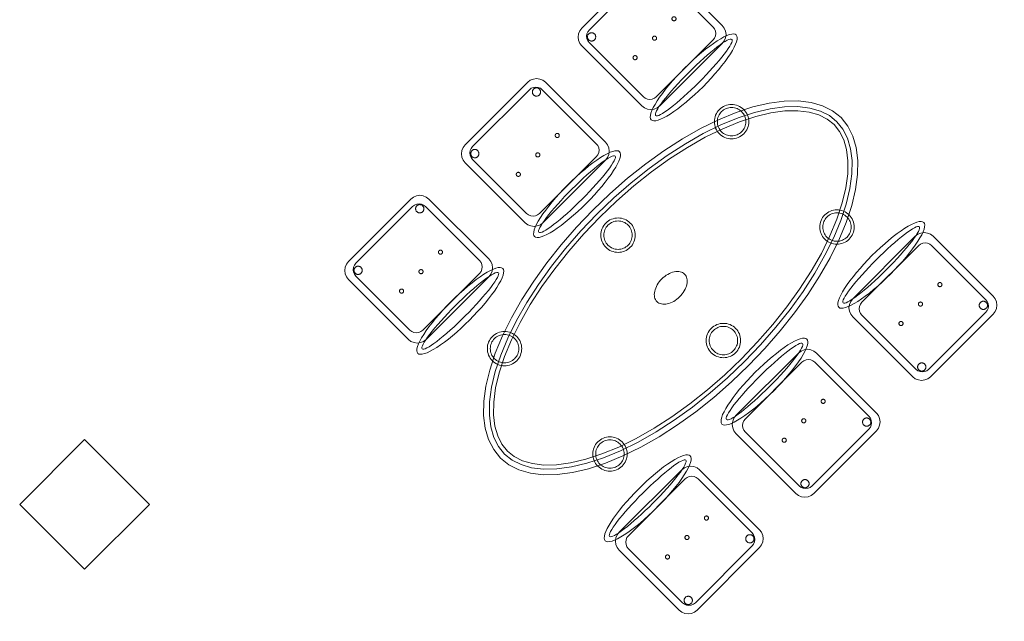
# Model space of a CAD drawing. Header units: metres. Extents: x 2172.2 to 2210.6, y 415.3 to 458.1.
# Tile 54 of 67: x 2189.2 to 2193.4, y 440.6 to 443.2. Entities that reach past the tile are written whole.
import ezdxf

# ---------------------------------------------------------------- set-up
doc = ezdxf.new("R2010")
doc.units = ezdxf.units.M
for name, color, linetype, lineweight in [('NC_N1_CHAIRS', 7, 'CONTINUOUS', 13), ('NC_N1_COLUMNS', 7, 'CONTINUOUS', 25), ('NC_N1_TABLES', 7, 'CONTINUOUS', 13), ('NC_N1_WALLS', 7, 'CONTINUOUS', 25)]:
    doc.layers.add(name, color=color, linetype=linetype, lineweight=lineweight)

# ---------------------------------------------------------------- blocks, each defined once
blk = doc.blocks.new('NC_N1_ARCHITECTURE')
at = {"layer": 'NC_N1_COLUMNS', "linetype": 'CONTINUOUS', "lineweight": -2}
blk.add_lwpolyline([(-0.56358, 7.398936), (-0.28074, 7.116096), (-0.56358, 6.833257), (-0.846388, 7.116131)], close=True, dxfattribs=at)
blk = doc.blocks.new('NC_N1_TABLE_SIX')
at = {"color": 0, "linetype": 'CONTINUOUS', "lineweight": -2}
for points in [[(1.05, 0), (1.0449, 0.047), (1.0298, 0.0936), (1.0048, 0.1393), (0.9701, 0.1837), (0.926, 0.2263), (0.873, 0.2667), (0.8117, 0.3045), (0.7425, 0.3394), (0.6661, 0.371), (0.5833, 0.3991), (0.495, 0.4233), (0.4018, 0.4435), (0.3048, 0.4593), (0.2048, 0.4708), (0.1029, 0.4777), (0, 0.48), (-0.1029, 0.4777), (-0.2048, 0.4708), (-0.3048, 0.4593), (-0.4018, 0.4435), (-0.495, 0.4233), (-0.5833, 0.3991), (-0.6661, 0.371), (-0.7425, 0.3394), (-0.8117, 0.3045), (-0.873, 0.2667), (-0.926, 0.2263), (-0.9701, 0.1837), (-1.0048, 0.1393), (-1.0298, 0.0936), (-1.0449, 0.047), (-1.05, 0), (-1.0449, -0.047), (-1.0298, -0.0936), (-1.0048, -0.1393), (-0.9701, -0.1837), (-0.926, -0.2263), (-0.873, -0.2667), (-0.8117, -0.3045), (-0.7425, -0.3394), (-0.6661, -0.371), (-0.5833, -0.3991), (-0.495, -0.4233), (-0.4018, -0.4435), (-0.3048, -0.4593), (-0.2048, -0.4708), (-0.1029, -0.4777), (0, -0.48), (0.1029, -0.4777), (0.2048, -0.4708), (0.3048, -0.4593), (0.4018, -0.4435), (0.495, -0.4233), (0.5833, -0.3991), (0.6661, -0.371), (0.7425, -0.3394), (0.8117, -0.3045), (0.873, -0.2667), (0.926, -0.2263), (0.9701, -0.1837), (1.0048, -0.1393), (1.0298, -0.0936), (1.0449, -0.047)], [(1.0249, 0), (1.0204, -0.0418), (1.0068, -0.0837), (0.9838, -0.1255), (0.9515, -0.1669), (0.9097, -0.2073), (0.8589, -0.246), (0.7995, -0.2827), (0.732, -0.3167), (0.6573, -0.3476), (0.576, -0.3752), (0.489, -0.399), (0.3972, -0.4189), (0.3014, -0.4346), (0.2026, -0.4459), (0.1018, -0.4527), (0, -0.455), (-0.1018, -0.4527), (-0.2026, -0.4459), (-0.3014, -0.4346), (-0.3972, -0.4189), (-0.489, -0.399), (-0.576, -0.3752), (-0.6573, -0.3476), (-0.732, -0.3167), (-0.7995, -0.2827), (-0.8589, -0.246), (-0.9097, -0.2073), (-0.9515, -0.1669), (-0.9838, -0.1255), (-1.0068, -0.0837), (-1.0204, -0.0418), (-1.0249, 0), (-1.0204, 0.0418), (-1.0068, 0.0837), (-0.9838, 0.1255), (-0.9515, 0.1669), (-0.9097, 0.2073), (-0.8589, 0.246), (-0.7995, 0.2827), (-0.732, 0.3167), (-0.6573, 0.3476), (-0.576, 0.3752), (-0.489, 0.399), (-0.3972, 0.4189), (-0.3014, 0.4346), (-0.2026, 0.4459), (-0.1018, 0.4527), (0, 0.455), (0.1018, 0.4527), (0.2026, 0.4459), (0.3014, 0.4346), (0.3972, 0.4189), (0.489, 0.399), (0.576, 0.3752), (0.6573, 0.3476), (0.732, 0.3167), (0.7995, 0.2827), (0.8589, 0.246), (0.9097, 0.2073), (0.9515, 0.1669), (0.9838, 0.1255), (1.0068, 0.0837), (1.0204, 0.0418)], [(1.0068, 0), (1.0027, -0.038), (0.9902, -0.0765), (0.9688, -0.1156), (0.938, -0.1548), (0.8979, -0.1936), (0.8487, -0.2312), (0.7907, -0.2669), (0.7245, -0.3003), (0.651, -0.3308), (0.5708, -0.358), (0.4847, -0.3815), (0.3938, -0.4012), (0.2989, -0.4167), (0.2009, -0.4279), (0.101, -0.4347), (0, -0.437), (-0.101, -0.4347), (-0.2009, -0.4279), (-0.2989, -0.4167), (-0.3938, -0.4012), (-0.4847, -0.3815), (-0.5708, -0.358), (-0.651, -0.3308), (-0.7245, -0.3003), (-0.7907, -0.2669), (-0.8487, -0.2312), (-0.8979, -0.1936), (-0.938, -0.1548), (-0.9688, -0.1156), (-0.9902, -0.0765), (-1.0027, -0.038), (-1.0068, 0), (-1.0027, 0.038), (-0.9902, 0.0765), (-0.9688, 0.1156), (-0.938, 0.1548), (-0.8979, 0.1936), (-0.8487, 0.2312), (-0.7907, 0.2669), (-0.7245, 0.3003), (-0.651, 0.3308), (-0.5708, 0.358), (-0.4847, 0.3815), (-0.3938, 0.4012), (-0.2989, 0.4167), (-0.2009, 0.4279), (-0.101, 0.4347), (0, 0.437), (0.101, 0.4347), (0.2009, 0.4279), (0.2989, 0.4167), (0.3938, 0.4012), (0.4847, 0.3815), (0.5708, 0.358), (0.651, 0.3308), (0.7245, 0.3003), (0.7907, 0.2669), (0.8487, 0.2312), (0.8979, 0.1936), (0.938, 0.1548), (0.9688, 0.1156), (0.9902, 0.0765), (1.0027, 0.038)], [(-0.625, 0.325), (-0.6254, 0.3176), (-0.6264, 0.3104), (-0.6282, 0.3032), (-0.6307, 0.2963), (-0.6339, 0.2896), (-0.6376, 0.2833), (-0.642, 0.2774), (-0.647, 0.272), (-0.6524, 0.267), (-0.6583, 0.2626), (-0.6646, 0.2589), (-0.6713, 0.2557), (-0.6782, 0.2532), (-0.6854, 0.2514), (-0.6926, 0.2504), (-0.7, 0.25), (-0.7074, 0.2504), (-0.7146, 0.2514), (-0.7218, 0.2532), (-0.7287, 0.2557), (-0.7354, 0.2589), (-0.7417, 0.2626), (-0.7476, 0.267), (-0.753, 0.272), (-0.758, 0.2774), (-0.7624, 0.2833), (-0.7661, 0.2896), (-0.7693, 0.2963), (-0.7718, 0.3032), (-0.7736, 0.3104), (-0.7746, 0.3176), (-0.775, 0.325), (-0.7746, 0.3324), (-0.7736, 0.3396), (-0.7718, 0.3468), (-0.7693, 0.3537), (-0.7661, 0.3604), (-0.7624, 0.3667), (-0.758, 0.3726), (-0.753, 0.378), (-0.7476, 0.383), (-0.7417, 0.3874), (-0.7354, 0.3911), (-0.7287, 0.3943), (-0.7218, 0.3968), (-0.7146, 0.3986), (-0.7074, 0.3996), (-0.7, 0.4), (-0.6926, 0.3996), (-0.6854, 0.3986), (-0.6782, 0.3968), (-0.6713, 0.3943), (-0.6646, 0.3911), (-0.6583, 0.3874), (-0.6524, 0.383), (-0.647, 0.378), (-0.642, 0.3726), (-0.6376, 0.3667), (-0.6339, 0.3604), (-0.6307, 0.3537), (-0.6282, 0.3468), (-0.6264, 0.3396), (-0.6254, 0.3324)], [(-0.638, 0.325), (-0.6383, 0.3189), (-0.6392, 0.3129), (-0.6407, 0.307), (-0.6427, 0.3013), (-0.6453, 0.2958), (-0.6484, 0.2906), (-0.6521, 0.2857), (-0.6562, 0.2812), (-0.6607, 0.2771), (-0.6656, 0.2734), (-0.6708, 0.2703), (-0.6763, 0.2677), (-0.682, 0.2657), (-0.6879, 0.2642), (-0.6939, 0.2633), (-0.7, 0.263), (-0.7061, 0.2633), (-0.7121, 0.2642), (-0.718, 0.2657), (-0.7237, 0.2677), (-0.7292, 0.2703), (-0.7344, 0.2734), (-0.7393, 0.2771), (-0.7438, 0.2812), (-0.7479, 0.2857), (-0.7516, 0.2906), (-0.7547, 0.2958), (-0.7573, 0.3013), (-0.7593, 0.307), (-0.7608, 0.3129), (-0.7617, 0.3189), (-0.762, 0.325), (-0.7617, 0.3311), (-0.7608, 0.3371), (-0.7593, 0.343), (-0.7573, 0.3487), (-0.7547, 0.3542), (-0.7516, 0.3594), (-0.7479, 0.3643), (-0.7438, 0.3688), (-0.7393, 0.3729), (-0.7344, 0.3766), (-0.7292, 0.3797), (-0.7237, 0.3823), (-0.718, 0.3843), (-0.7121, 0.3858), (-0.7061, 0.3867), (-0.7, 0.387), (-0.6939, 0.3867), (-0.6879, 0.3858), (-0.682, 0.3843), (-0.6763, 0.3823), (-0.6708, 0.3797), (-0.6656, 0.3766), (-0.6607, 0.3729), (-0.6562, 0.3688), (-0.6521, 0.3643), (-0.6484, 0.3594), (-0.6453, 0.3542), (-0.6427, 0.3487), (-0.6407, 0.343), (-0.6392, 0.3371), (-0.6383, 0.3311)], [(0.075, 0.325), (0.0746, 0.3176), (0.0736, 0.3104), (0.0718, 0.3032), (0.0693, 0.2963), (0.0661, 0.2896), (0.0624, 0.2833), (0.058, 0.2774), (0.053, 0.272), (0.0476, 0.267), (0.0417, 0.2626), (0.0354, 0.2589), (0.0287, 0.2557), (0.0218, 0.2532), (0.0146, 0.2514), (0.0074, 0.2504), (0, 0.25), (-0.0074, 0.2504), (-0.0146, 0.2514), (-0.0218, 0.2532), (-0.0287, 0.2557), (-0.0354, 0.2589), (-0.0417, 0.2626), (-0.0476, 0.267), (-0.053, 0.272), (-0.058, 0.2774), (-0.0624, 0.2833), (-0.0661, 0.2896), (-0.0693, 0.2963), (-0.0718, 0.3032), (-0.0736, 0.3104), (-0.0746, 0.3176), (-0.075, 0.325), (-0.0746, 0.3324), (-0.0736, 0.3396), (-0.0718, 0.3468), (-0.0693, 0.3537), (-0.0661, 0.3604), (-0.0624, 0.3667), (-0.058, 0.3726), (-0.053, 0.378), (-0.0476, 0.383), (-0.0417, 0.3874), (-0.0354, 0.3911), (-0.0287, 0.3943), (-0.0218, 0.3968), (-0.0146, 0.3986), (-0.0074, 0.3996), (0, 0.4), (0.0074, 0.3996), (0.0146, 0.3986), (0.0218, 0.3968), (0.0287, 0.3943), (0.0354, 0.3911), (0.0417, 0.3874), (0.0476, 0.383), (0.053, 0.378), (0.058, 0.3726), (0.0624, 0.3667), (0.0661, 0.3604), (0.0693, 0.3537), (0.0718, 0.3468), (0.0736, 0.3396), (0.0746, 0.3324)], [(0.062, 0.325), (0.0617, 0.3189), (0.0608, 0.3129), (0.0593, 0.307), (0.0573, 0.3013), (0.0547, 0.2958), (0.0516, 0.2906), (0.0479, 0.2857), (0.0438, 0.2812), (0.0393, 0.2771), (0.0344, 0.2734), (0.0292, 0.2703), (0.0237, 0.2677), (0.018, 0.2657), (0.0121, 0.2642), (0.0061, 0.2633), (0, 0.263), (-0.0061, 0.2633), (-0.0121, 0.2642), (-0.018, 0.2657), (-0.0237, 0.2677), (-0.0292, 0.2703), (-0.0344, 0.2734), (-0.0393, 0.2771), (-0.0438, 0.2812), (-0.0479, 0.2857), (-0.0516, 0.2906), (-0.0547, 0.2958), (-0.0573, 0.3013), (-0.0593, 0.307), (-0.0608, 0.3129), (-0.0617, 0.3189), (-0.062, 0.325), (-0.0617, 0.3311), (-0.0608, 0.3371), (-0.0593, 0.343), (-0.0573, 0.3487), (-0.0547, 0.3542), (-0.0516, 0.3594), (-0.0479, 0.3643), (-0.0438, 0.3688), (-0.0393, 0.3729), (-0.0344, 0.3766), (-0.0292, 0.3797), (-0.0237, 0.3823), (-0.018, 0.3843), (-0.0121, 0.3858), (-0.0061, 0.3867), (0, 0.387), (0.0061, 0.3867), (0.0121, 0.3858), (0.018, 0.3843), (0.0237, 0.3823), (0.0292, 0.3797), (0.0344, 0.3766), (0.0393, 0.3729), (0.0438, 0.3688), (0.0479, 0.3643), (0.0516, 0.3594), (0.0547, 0.3542), (0.0573, 0.3487), (0.0593, 0.343), (0.0608, 0.3371), (0.0617, 0.3311)], [(0.775, 0.325), (0.7746, 0.3176), (0.7736, 0.3104), (0.7718, 0.3032), (0.7693, 0.2963), (0.7661, 0.2896), (0.7624, 0.2833), (0.758, 0.2774), (0.753, 0.272), (0.7476, 0.267), (0.7417, 0.2626), (0.7354, 0.2589), (0.7287, 0.2557), (0.7218, 0.2532), (0.7146, 0.2514), (0.7074, 0.2504), (0.7, 0.25), (0.6926, 0.2504), (0.6854, 0.2514), (0.6782, 0.2532), (0.6713, 0.2557), (0.6646, 0.2589), (0.6583, 0.2626), (0.6524, 0.267), (0.647, 0.272), (0.642, 0.2774), (0.6376, 0.2833), (0.6339, 0.2896), (0.6307, 0.2963), (0.6282, 0.3032), (0.6264, 0.3104), (0.6254, 0.3176), (0.625, 0.325), (0.6254, 0.3324), (0.6264, 0.3396), (0.6282, 0.3468), (0.6307, 0.3537), (0.6339, 0.3604), (0.6376, 0.3667), (0.642, 0.3726), (0.647, 0.378), (0.6524, 0.383), (0.6583, 0.3874), (0.6646, 0.3911), (0.6713, 0.3943), (0.6782, 0.3968), (0.6854, 0.3986), (0.6926, 0.3996), (0.7, 0.4), (0.7074, 0.3996), (0.7146, 0.3986), (0.7218, 0.3968), (0.7287, 0.3943), (0.7354, 0.3911), (0.7417, 0.3874), (0.7476, 0.383), (0.753, 0.378), (0.758, 0.3726), (0.7624, 0.3667), (0.7661, 0.3604), (0.7693, 0.3537), (0.7718, 0.3468), (0.7736, 0.3396), (0.7746, 0.3324)], [(0.762, 0.325), (0.7617, 0.3189), (0.7608, 0.3129), (0.7593, 0.307), (0.7573, 0.3013), (0.7547, 0.2958), (0.7516, 0.2906), (0.7479, 0.2857), (0.7438, 0.2812), (0.7393, 0.2771), (0.7344, 0.2734), (0.7292, 0.2703), (0.7237, 0.2677), (0.718, 0.2657), (0.7121, 0.2642), (0.7061, 0.2633), (0.7, 0.263), (0.6939, 0.2633), (0.6879, 0.2642), (0.682, 0.2657), (0.6763, 0.2677), (0.6708, 0.2703), (0.6656, 0.2734), (0.6607, 0.2771), (0.6562, 0.2812), (0.6521, 0.2857), (0.6484, 0.2906), (0.6453, 0.2958), (0.6427, 0.3013), (0.6407, 0.307), (0.6392, 0.3129), (0.6383, 0.3189), (0.638, 0.325), (0.6383, 0.3311), (0.6392, 0.3371), (0.6407, 0.343), (0.6427, 0.3487), (0.6453, 0.3542), (0.6484, 0.3594), (0.6521, 0.3643), (0.6562, 0.3688), (0.6607, 0.3729), (0.6656, 0.3766), (0.6708, 0.3797), (0.6763, 0.3823), (0.682, 0.3843), (0.6879, 0.3858), (0.6939, 0.3867), (0.7, 0.387), (0.7061, 0.3867), (0.7121, 0.3858), (0.718, 0.3843), (0.7237, 0.3823), (0.7292, 0.3797), (0.7344, 0.3766), (0.7393, 0.3729), (0.7438, 0.3688), (0.7479, 0.3643), (0.7516, 0.3594), (0.7547, 0.3542), (0.7573, 0.3487), (0.7593, 0.343), (0.7608, 0.3371), (0.7617, 0.3311)], [(0.085, 0), (0.0846, 0.0054), (0.0834, 0.0107), (0.0813, 0.016), (0.0785, 0.021), (0.075, 0.0259), (0.0707, 0.0306), (0.0657, 0.0349), (0.0601, 0.0389), (0.0539, 0.0425), (0.0472, 0.0457), (0.0401, 0.0485), (0.0325, 0.0508), (0.0247, 0.0526), (0.0166, 0.0539), (0.0083, 0.0547), (0, 0.055), (-0.0083, 0.0547), (-0.0166, 0.0539), (-0.0247, 0.0526), (-0.0325, 0.0508), (-0.0401, 0.0485), (-0.0472, 0.0457), (-0.0539, 0.0425), (-0.0601, 0.0389), (-0.0657, 0.0349), (-0.0707, 0.0306), (-0.075, 0.0259), (-0.0785, 0.021), (-0.0813, 0.016), (-0.0834, 0.0107), (-0.0846, 0.0054), (-0.085, 0), (-0.0846, -0.0054), (-0.0834, -0.0107), (-0.0813, -0.016), (-0.0785, -0.021), (-0.075, -0.0259), (-0.0707, -0.0306), (-0.0657, -0.0349), (-0.0601, -0.0389), (-0.0539, -0.0425), (-0.0472, -0.0457), (-0.0401, -0.0485), (-0.0325, -0.0508), (-0.0247, -0.0526), (-0.0166, -0.0539), (-0.0083, -0.0547), (0, -0.055), (0.0083, -0.0547), (0.0166, -0.0539), (0.0247, -0.0526), (0.0325, -0.0508), (0.0401, -0.0485), (0.0472, -0.0457), (0.0539, -0.0425), (0.0601, -0.0389), (0.0657, -0.0349), (0.0707, -0.0306), (0.075, -0.0259), (0.0785, -0.021), (0.0813, -0.016), (0.0834, -0.0107), (0.0846, -0.0054)], [(-0.625, -0.325), (-0.6254, -0.3324), (-0.6264, -0.3396), (-0.6282, -0.3468), (-0.6307, -0.3537), (-0.6339, -0.3604), (-0.6376, -0.3667), (-0.642, -0.3726), (-0.647, -0.378), (-0.6524, -0.383), (-0.6583, -0.3874), (-0.6646, -0.3911), (-0.6713, -0.3943), (-0.6782, -0.3968), (-0.6854, -0.3986), (-0.6926, -0.3996), (-0.7, -0.4), (-0.7074, -0.3996), (-0.7146, -0.3986), (-0.7218, -0.3968), (-0.7287, -0.3943), (-0.7354, -0.3911), (-0.7417, -0.3874), (-0.7476, -0.383), (-0.753, -0.378), (-0.758, -0.3726), (-0.7624, -0.3667), (-0.7661, -0.3604), (-0.7693, -0.3537), (-0.7718, -0.3468), (-0.7736, -0.3396), (-0.7746, -0.3324), (-0.775, -0.325), (-0.7746, -0.3176), (-0.7736, -0.3104), (-0.7718, -0.3032), (-0.7693, -0.2963), (-0.7661, -0.2896), (-0.7624, -0.2833), (-0.758, -0.2774), (-0.753, -0.272), (-0.7476, -0.267), (-0.7417, -0.2626), (-0.7354, -0.2589), (-0.7287, -0.2557), (-0.7218, -0.2532), (-0.7146, -0.2514), (-0.7074, -0.2504), (-0.7, -0.25), (-0.6926, -0.2504), (-0.6854, -0.2514), (-0.6782, -0.2532), (-0.6713, -0.2557), (-0.6646, -0.2589), (-0.6583, -0.2626), (-0.6524, -0.267), (-0.647, -0.272), (-0.642, -0.2774), (-0.6376, -0.2833), (-0.6339, -0.2896), (-0.6307, -0.2963), (-0.6282, -0.3032), (-0.6264, -0.3104), (-0.6254, -0.3176)], [(0.075, -0.325), (0.0746, -0.3324), (0.0736, -0.3396), (0.0718, -0.3468), (0.0693, -0.3537), (0.0661, -0.3604), (0.0624, -0.3667), (0.058, -0.3726), (0.053, -0.378), (0.0476, -0.383), (0.0417, -0.3874), (0.0354, -0.3911), (0.0287, -0.3943), (0.0218, -0.3968), (0.0146, -0.3986), (0.0074, -0.3996), (0, -0.4), (-0.0074, -0.3996), (-0.0146, -0.3986), (-0.0218, -0.3968), (-0.0287, -0.3943), (-0.0354, -0.3911), (-0.0417, -0.3874), (-0.0476, -0.383), (-0.053, -0.378), (-0.058, -0.3726), (-0.0624, -0.3667), (-0.0661, -0.3604), (-0.0693, -0.3537), (-0.0718, -0.3468), (-0.0736, -0.3396), (-0.0746, -0.3324), (-0.075, -0.325), (-0.0746, -0.3176), (-0.0736, -0.3104), (-0.0718, -0.3032), (-0.0693, -0.2963), (-0.0661, -0.2896), (-0.0624, -0.2833), (-0.058, -0.2774), (-0.053, -0.272), (-0.0476, -0.267), (-0.0417, -0.2626), (-0.0354, -0.2589), (-0.0287, -0.2557), (-0.0218, -0.2532), (-0.0146, -0.2514), (-0.0074, -0.2504), (0, -0.25), (0.0074, -0.2504), (0.0146, -0.2514), (0.0218, -0.2532), (0.0287, -0.2557), (0.0354, -0.2589), (0.0417, -0.2626), (0.0476, -0.267), (0.053, -0.272), (0.058, -0.2774), (0.0624, -0.2833), (0.0661, -0.2896), (0.0693, -0.2963), (0.0718, -0.3032), (0.0736, -0.3104), (0.0746, -0.3176)], [(0.775, -0.325), (0.7746, -0.3324), (0.7736, -0.3396), (0.7718, -0.3468), (0.7693, -0.3537), (0.7661, -0.3604), (0.7624, -0.3667), (0.758, -0.3726), (0.753, -0.378), (0.7476, -0.383), (0.7417, -0.3874), (0.7354, -0.3911), (0.7287, -0.3943), (0.7218, -0.3968), (0.7146, -0.3986), (0.7074, -0.3996), (0.7, -0.4), (0.6926, -0.3996), (0.6854, -0.3986), (0.6782, -0.3968), (0.6713, -0.3943), (0.6646, -0.3911), (0.6583, -0.3874), (0.6524, -0.383), (0.647, -0.378), (0.642, -0.3726), (0.6376, -0.3667), (0.6339, -0.3604), (0.6307, -0.3537), (0.6282, -0.3468), (0.6264, -0.3396), (0.6254, -0.3324), (0.625, -0.325), (0.6254, -0.3176), (0.6264, -0.3104), (0.6282, -0.3032), (0.6307, -0.2963), (0.6339, -0.2896), (0.6376, -0.2833), (0.642, -0.2774), (0.647, -0.272), (0.6524, -0.267), (0.6583, -0.2626), (0.6646, -0.2589), (0.6713, -0.2557), (0.6782, -0.2532), (0.6854, -0.2514), (0.6926, -0.2504), (0.7, -0.25), (0.7074, -0.2504), (0.7146, -0.2514), (0.7218, -0.2532), (0.7287, -0.2557), (0.7354, -0.2589), (0.7417, -0.2626), (0.7476, -0.267), (0.753, -0.272), (0.758, -0.2774), (0.7624, -0.2833), (0.7661, -0.2896), (0.7693, -0.2963), (0.7718, -0.3032), (0.7736, -0.3104), (0.7746, -0.3176)], [(-0.638, -0.325), (-0.6383, -0.3311), (-0.6392, -0.3371), (-0.6407, -0.343), (-0.6427, -0.3487), (-0.6453, -0.3542), (-0.6484, -0.3594), (-0.6521, -0.3643), (-0.6562, -0.3688), (-0.6607, -0.3729), (-0.6656, -0.3766), (-0.6708, -0.3797), (-0.6763, -0.3823), (-0.682, -0.3843), (-0.6879, -0.3858), (-0.6939, -0.3867), (-0.7, -0.387), (-0.7061, -0.3867), (-0.7121, -0.3858), (-0.718, -0.3843), (-0.7237, -0.3823), (-0.7292, -0.3797), (-0.7344, -0.3766), (-0.7393, -0.3729), (-0.7438, -0.3688), (-0.7479, -0.3643), (-0.7516, -0.3594), (-0.7547, -0.3542), (-0.7573, -0.3487), (-0.7593, -0.343), (-0.7608, -0.3371), (-0.7617, -0.3311), (-0.762, -0.325), (-0.7617, -0.3189), (-0.7608, -0.3129), (-0.7593, -0.307), (-0.7573, -0.3013), (-0.7547, -0.2958), (-0.7516, -0.2906), (-0.7479, -0.2857), (-0.7438, -0.2812), (-0.7393, -0.2771), (-0.7344, -0.2734), (-0.7292, -0.2703), (-0.7237, -0.2677), (-0.718, -0.2657), (-0.7121, -0.2642), (-0.7061, -0.2633), (-0.7, -0.263), (-0.6939, -0.2633), (-0.6879, -0.2642), (-0.682, -0.2657), (-0.6763, -0.2677), (-0.6708, -0.2703), (-0.6656, -0.2734), (-0.6607, -0.2771), (-0.6562, -0.2812), (-0.6521, -0.2857), (-0.6484, -0.2906), (-0.6453, -0.2958), (-0.6427, -0.3013), (-0.6407, -0.307), (-0.6392, -0.3129), (-0.6383, -0.3189)], [(0.062, -0.325), (0.0617, -0.3311), (0.0608, -0.3371), (0.0593, -0.343), (0.0573, -0.3487), (0.0547, -0.3542), (0.0516, -0.3594), (0.0479, -0.3643), (0.0438, -0.3688), (0.0393, -0.3729), (0.0344, -0.3766), (0.0292, -0.3797), (0.0237, -0.3823), (0.018, -0.3843), (0.0121, -0.3858), (0.0061, -0.3867), (0, -0.387), (-0.0061, -0.3867), (-0.0121, -0.3858), (-0.018, -0.3843), (-0.0237, -0.3823), (-0.0292, -0.3797), (-0.0344, -0.3766), (-0.0393, -0.3729), (-0.0438, -0.3688), (-0.0479, -0.3643), (-0.0516, -0.3594), (-0.0547, -0.3542), (-0.0573, -0.3487), (-0.0593, -0.343), (-0.0608, -0.3371), (-0.0617, -0.3311), (-0.062, -0.325), (-0.0617, -0.3189), (-0.0608, -0.3129), (-0.0593, -0.307), (-0.0573, -0.3013), (-0.0547, -0.2958), (-0.0516, -0.2906), (-0.0479, -0.2857), (-0.0438, -0.2812), (-0.0393, -0.2771), (-0.0344, -0.2734), (-0.0292, -0.2703), (-0.0237, -0.2677), (-0.018, -0.2657), (-0.0121, -0.2642), (-0.0061, -0.2633), (0, -0.263), (0.0061, -0.2633), (0.0121, -0.2642), (0.018, -0.2657), (0.0237, -0.2677), (0.0292, -0.2703), (0.0344, -0.2734), (0.0393, -0.2771), (0.0438, -0.2812), (0.0479, -0.2857), (0.0516, -0.2906), (0.0547, -0.2958), (0.0573, -0.3013), (0.0593, -0.307), (0.0608, -0.3129), (0.0617, -0.3189)], [(0.762, -0.325), (0.7617, -0.3311), (0.7608, -0.3371), (0.7593, -0.343), (0.7573, -0.3487), (0.7547, -0.3542), (0.7516, -0.3594), (0.7479, -0.3643), (0.7438, -0.3688), (0.7393, -0.3729), (0.7344, -0.3766), (0.7292, -0.3797), (0.7237, -0.3823), (0.718, -0.3843), (0.7121, -0.3858), (0.7061, -0.3867), (0.7, -0.387), (0.6939, -0.3867), (0.6879, -0.3858), (0.682, -0.3843), (0.6763, -0.3823), (0.6708, -0.3797), (0.6656, -0.3766), (0.6607, -0.3729), (0.6562, -0.3688), (0.6521, -0.3643), (0.6484, -0.3594), (0.6453, -0.3542), (0.6427, -0.3487), (0.6407, -0.343), (0.6392, -0.3371), (0.6383, -0.3311), (0.638, -0.325), (0.6383, -0.3189), (0.6392, -0.3129), (0.6407, -0.307), (0.6427, -0.3013), (0.6453, -0.2958), (0.6484, -0.2906), (0.6521, -0.2857), (0.6562, -0.2812), (0.6607, -0.2771), (0.6656, -0.2734), (0.6708, -0.2703), (0.6763, -0.2677), (0.682, -0.2657), (0.6879, -0.2642), (0.6939, -0.2633), (0.7, -0.263), (0.7061, -0.2633), (0.7121, -0.2642), (0.718, -0.2657), (0.7237, -0.2677), (0.7292, -0.2703), (0.7344, -0.2734), (0.7393, -0.2771), (0.7438, -0.2812), (0.7479, -0.2857), (0.7516, -0.2906), (0.7547, -0.2958), (0.7573, -0.3013), (0.7593, -0.307), (0.7608, -0.3129), (0.7617, -0.3189)]]:
    blk.add_lwpolyline(points, close=True, dxfattribs=at)
blk = doc.blocks.new('NC_N1_CHAIR_IVORY')
at = {"color": 0, "linetype": 'CONTINUOUS', "lineweight": -2}
for points in [[(0.262, 0.222), (0.2607, 0.2276), (0.257, 0.2331), (0.2507, 0.2385), (0.2421, 0.2438), (0.2311, 0.2489), (0.2178, 0.2537), (0.2025, 0.2582), (0.1853, 0.2623), (0.1662, 0.2661), (0.1456, 0.2694), (0.1235, 0.2723), (0.1003, 0.2747), (0.0761, 0.2765), (0.0511, 0.2779), (0.0257, 0.2787), (0, 0.279), (-0.0257, 0.2787), (-0.0511, 0.2779), (-0.0761, 0.2765), (-0.1003, 0.2747), (-0.1235, 0.2723), (-0.1456, 0.2694), (-0.1662, 0.2661), (-0.1853, 0.2623), (-0.2025, 0.2582), (-0.2178, 0.2537), (-0.2311, 0.2489), (-0.2421, 0.2438), (-0.2507, 0.2385), (-0.257, 0.2331), (-0.2607, 0.2276), (-0.262, 0.222), (-0.2607, 0.2164), (-0.257, 0.2109), (-0.2507, 0.2055), (-0.2421, 0.2002), (-0.2311, 0.1951), (-0.2178, 0.1903), (-0.2025, 0.1858), (-0.1853, 0.1817), (-0.1662, 0.1779), (-0.1456, 0.1746), (-0.1235, 0.1717), (-0.1003, 0.1693), (-0.0761, 0.1675), (-0.0511, 0.1661), (-0.0257, 0.1653), (0, 0.165), (0.0257, 0.1653), (0.0511, 0.1661), (0.0761, 0.1675), (0.1003, 0.1693), (0.1235, 0.1717), (0.1456, 0.1746), (0.1662, 0.1779), (0.1853, 0.1817), (0.2025, 0.1858), (0.2178, 0.1903), (0.2311, 0.1951), (0.2421, 0.2002), (0.2507, 0.2055), (0.257, 0.2109), (0.2607, 0.2164)], [(0.235, 0.222), (0.2339, 0.225), (0.2305, 0.228), (0.2249, 0.231), (0.2171, 0.2339), (0.2073, 0.2366), (0.1954, 0.2392), (0.1817, 0.2417), (0.1662, 0.2439), (0.1491, 0.246), (0.1306, 0.2478), (0.1108, 0.2493), (0.0899, 0.2506), (0.0682, 0.2517), (0.0458, 0.2524), (0.023, 0.2529), (0, 0.253), (-0.023, 0.2529), (-0.0458, 0.2524), (-0.0682, 0.2517), (-0.0899, 0.2506), (-0.1108, 0.2493), (-0.1306, 0.2478), (-0.1491, 0.246), (-0.1662, 0.2439), (-0.1817, 0.2417), (-0.1954, 0.2392), (-0.2073, 0.2366), (-0.2171, 0.2339), (-0.2249, 0.231), (-0.2305, 0.228), (-0.2339, 0.225), (-0.235, 0.222), (-0.2339, 0.219), (-0.2305, 0.216), (-0.2249, 0.213), (-0.2171, 0.2101), (-0.2073, 0.2074), (-0.1954, 0.2048), (-0.1817, 0.2023), (-0.1662, 0.2001), (-0.1491, 0.198), (-0.1306, 0.1962), (-0.1108, 0.1947), (-0.0899, 0.1934), (-0.0682, 0.1923), (-0.0458, 0.1916), (-0.023, 0.1911), (0, 0.191), (0.023, 0.1911), (0.0458, 0.1916), (0.0682, 0.1923), (0.0899, 0.1934), (0.1108, 0.1947), (0.1306, 0.1962), (0.1491, 0.198), (0.1662, 0.2001), (0.1817, 0.2023), (0.1954, 0.2048), (0.2073, 0.2074), (0.2171, 0.2101), (0.2249, 0.213), (0.2305, 0.216), (0.2339, 0.219)], [(0.193, -0.275), (-0.193, -0.275), (-0.2072, -0.2731), (-0.2205, -0.2676), (-0.2319, -0.2589), (-0.2406, -0.2475), (-0.2461, -0.2342), (-0.248, -0.22), (-0.248, 0.15), (-0.2461, 0.1642), (-0.2406, 0.1775), (-0.2319, 0.1889), (-0.2205, 0.1976), (-0.2072, 0.2031), (-0.193, 0.205), (0.193, 0.205), (0.2072, 0.2031), (0.2205, 0.1976), (0.2319, 0.1889), (0.2406, 0.1775), (0.2461, 0.1642), (0.248, 0.15), (0.248, -0.22), (0.2461, -0.2342), (0.2406, -0.2475), (0.2319, -0.2589), (0.2205, -0.2676), (0.2072, -0.2731)], [(0.175, -0.247), (-0.175, -0.247), (-0.1854, -0.2456), (-0.195, -0.2416), (-0.2033, -0.2353), (-0.2096, -0.227), (-0.2136, -0.2174), (-0.215, -0.207), (-0.215, 0.126), (-0.2136, 0.1364), (-0.2096, 0.146), (-0.2033, 0.1543), (-0.195, 0.1606), (-0.1854, 0.1646), (-0.175, 0.166), (0.175, 0.166), (0.1854, 0.1646), (0.195, 0.1606), (0.2033, 0.1543), (0.2096, 0.146), (0.2136, 0.1364), (0.215, 0.126), (0.215, -0.207), (0.2136, -0.2174), (0.2096, -0.227), (0.2033, -0.2353), (0.195, -0.2416), (0.1854, -0.2456)], [(-0.111, -0.02), (-0.111, -0.0209), (-0.1112, -0.0218), (-0.1114, -0.0226), (-0.1117, -0.0234), (-0.1121, -0.0242), (-0.1125, -0.025), (-0.113, -0.0257), (-0.1136, -0.0264), (-0.1143, -0.027), (-0.115, -0.0275), (-0.1158, -0.0279), (-0.1166, -0.0283), (-0.1174, -0.0286), (-0.1182, -0.0288), (-0.1191, -0.029), (-0.12, -0.029), (-0.1209, -0.029), (-0.1218, -0.0288), (-0.1226, -0.0286), (-0.1234, -0.0283), (-0.1242, -0.0279), (-0.125, -0.0275), (-0.1257, -0.027), (-0.1264, -0.0264), (-0.127, -0.0257), (-0.1275, -0.025), (-0.1279, -0.0242), (-0.1283, -0.0234), (-0.1286, -0.0226), (-0.1288, -0.0218), (-0.129, -0.0209), (-0.129, -0.02), (-0.129, -0.0191), (-0.1288, -0.0182), (-0.1286, -0.0174), (-0.1283, -0.0166), (-0.1279, -0.0158), (-0.1275, -0.015), (-0.127, -0.0143), (-0.1264, -0.0136), (-0.1257, -0.013), (-0.125, -0.0125), (-0.1242, -0.0121), (-0.1234, -0.0117), (-0.1226, -0.0114), (-0.1218, -0.0112), (-0.1209, -0.011), (-0.12, -0.011), (-0.1191, -0.011), (-0.1182, -0.0112), (-0.1174, -0.0114), (-0.1166, -0.0117), (-0.1158, -0.0121), (-0.115, -0.0125), (-0.1143, -0.013), (-0.1136, -0.0136), (-0.113, -0.0143), (-0.1125, -0.015), (-0.1121, -0.0158), (-0.1117, -0.0166), (-0.1114, -0.0174), (-0.1112, -0.0182), (-0.111, -0.0191)], [(0.009, -0.02), (0.009, -0.0209), (0.0088, -0.0218), (0.0086, -0.0226), (0.0083, -0.0234), (0.0079, -0.0242), (0.0075, -0.025), (0.007, -0.0257), (0.0064, -0.0264), (0.0057, -0.027), (0.005, -0.0275), (0.0042, -0.0279), (0.0034, -0.0283), (0.0026, -0.0286), (0.0018, -0.0288), (0.0009, -0.029), (0, -0.029), (-0.0009, -0.029), (-0.0018, -0.0288), (-0.0026, -0.0286), (-0.0034, -0.0283), (-0.0042, -0.0279), (-0.005, -0.0275), (-0.0057, -0.027), (-0.0064, -0.0264), (-0.007, -0.0257), (-0.0075, -0.025), (-0.0079, -0.0242), (-0.0083, -0.0234), (-0.0086, -0.0226), (-0.0088, -0.0218), (-0.009, -0.0209), (-0.009, -0.02), (-0.009, -0.0191), (-0.0088, -0.0182), (-0.0086, -0.0174), (-0.0083, -0.0166), (-0.0079, -0.0158), (-0.0075, -0.015), (-0.007, -0.0143), (-0.0064, -0.0136), (-0.0057, -0.013), (-0.005, -0.0125), (-0.0042, -0.0121), (-0.0034, -0.0117), (-0.0026, -0.0114), (-0.0018, -0.0112), (-0.0009, -0.011), (0, -0.011), (0.0009, -0.011), (0.0018, -0.0112), (0.0026, -0.0114), (0.0034, -0.0117), (0.0042, -0.0121), (0.005, -0.0125), (0.0057, -0.013), (0.0064, -0.0136), (0.007, -0.0143), (0.0075, -0.015), (0.0079, -0.0158), (0.0083, -0.0166), (0.0086, -0.0174), (0.0088, -0.0182), (0.009, -0.0191)], [(0.129, -0.02), (0.129, -0.0209), (0.1288, -0.0218), (0.1286, -0.0226), (0.1283, -0.0234), (0.1279, -0.0242), (0.1275, -0.025), (0.127, -0.0257), (0.1264, -0.0264), (0.1257, -0.027), (0.125, -0.0275), (0.1242, -0.0279), (0.1234, -0.0283), (0.1226, -0.0286), (0.1218, -0.0288), (0.1209, -0.029), (0.12, -0.029), (0.1191, -0.029), (0.1182, -0.0288), (0.1174, -0.0286), (0.1166, -0.0283), (0.1158, -0.0279), (0.115, -0.0275), (0.1143, -0.027), (0.1136, -0.0264), (0.113, -0.0257), (0.1125, -0.025), (0.1121, -0.0242), (0.1117, -0.0234), (0.1114, -0.0226), (0.1112, -0.0218), (0.111, -0.0209), (0.111, -0.02), (0.111, -0.0191), (0.1112, -0.0182), (0.1114, -0.0174), (0.1117, -0.0166), (0.1121, -0.0158), (0.1125, -0.015), (0.113, -0.0143), (0.1136, -0.0136), (0.1143, -0.013), (0.115, -0.0125), (0.1158, -0.0121), (0.1166, -0.0117), (0.1174, -0.0114), (0.1182, -0.0112), (0.1191, -0.011), (0.12, -0.011), (0.1209, -0.011), (0.1218, -0.0112), (0.1226, -0.0114), (0.1234, -0.0117), (0.1242, -0.0121), (0.125, -0.0125), (0.1257, -0.013), (0.1264, -0.0136), (0.127, -0.0143), (0.1275, -0.015), (0.1279, -0.0158), (0.1283, -0.0166), (0.1286, -0.0174), (0.1288, -0.0182), (0.129, -0.0191)], [(-0.172, -0.218), (-0.1721, -0.2198), (-0.1723, -0.2215), (-0.1728, -0.2232), (-0.1734, -0.2249), (-0.1741, -0.2265), (-0.175, -0.228), (-0.1761, -0.2294), (-0.1773, -0.2307), (-0.1786, -0.2319), (-0.18, -0.233), (-0.1815, -0.2339), (-0.1831, -0.2346), (-0.1848, -0.2352), (-0.1865, -0.2357), (-0.1882, -0.2359), (-0.19, -0.236), (-0.1918, -0.2359), (-0.1935, -0.2357), (-0.1952, -0.2352), (-0.1969, -0.2346), (-0.1985, -0.2339), (-0.2, -0.233), (-0.2014, -0.2319), (-0.2027, -0.2307), (-0.2039, -0.2294), (-0.205, -0.228), (-0.2059, -0.2265), (-0.2066, -0.2249), (-0.2072, -0.2232), (-0.2077, -0.2215), (-0.2079, -0.2198), (-0.208, -0.218), (-0.2079, -0.2162), (-0.2077, -0.2145), (-0.2072, -0.2128), (-0.2066, -0.2111), (-0.2059, -0.2095), (-0.205, -0.208), (-0.2039, -0.2066), (-0.2027, -0.2053), (-0.2014, -0.2041), (-0.2, -0.203), (-0.1985, -0.2021), (-0.1969, -0.2014), (-0.1952, -0.2008), (-0.1935, -0.2003), (-0.1918, -0.2001), (-0.19, -0.2), (-0.1882, -0.2001), (-0.1865, -0.2003), (-0.1848, -0.2008), (-0.1831, -0.2014), (-0.1815, -0.2021), (-0.18, -0.203), (-0.1786, -0.2041), (-0.1773, -0.2053), (-0.1761, -0.2066), (-0.175, -0.208), (-0.1741, -0.2095), (-0.1734, -0.2111), (-0.1728, -0.2128), (-0.1723, -0.2145), (-0.1721, -0.2162)], [(0.208, -0.218), (0.2079, -0.2198), (0.2077, -0.2215), (0.2072, -0.2232), (0.2066, -0.2249), (0.2059, -0.2265), (0.205, -0.228), (0.2039, -0.2294), (0.2027, -0.2307), (0.2014, -0.2319), (0.2, -0.233), (0.1985, -0.2339), (0.1969, -0.2346), (0.1952, -0.2352), (0.1935, -0.2357), (0.1918, -0.2359), (0.19, -0.236), (0.1882, -0.2359), (0.1865, -0.2357), (0.1848, -0.2352), (0.1831, -0.2346), (0.1815, -0.2339), (0.18, -0.233), (0.1786, -0.2319), (0.1773, -0.2307), (0.1761, -0.2294), (0.175, -0.228), (0.1741, -0.2265), (0.1734, -0.2249), (0.1728, -0.2232), (0.1723, -0.2215), (0.1721, -0.2198), (0.172, -0.218), (0.1721, -0.2162), (0.1723, -0.2145), (0.1728, -0.2128), (0.1734, -0.2111), (0.1741, -0.2095), (0.175, -0.208), (0.1761, -0.2066), (0.1773, -0.2053), (0.1786, -0.2041), (0.18, -0.203), (0.1815, -0.2021), (0.1831, -0.2014), (0.1848, -0.2008), (0.1865, -0.2003), (0.1882, -0.2001), (0.19, -0.2), (0.1918, -0.2001), (0.1935, -0.2003), (0.1952, -0.2008), (0.1969, -0.2014), (0.1985, -0.2021), (0.2, -0.203), (0.2014, -0.2041), (0.2027, -0.2053), (0.2039, -0.2066), (0.205, -0.208), (0.2059, -0.2095), (0.2066, -0.2111), (0.2072, -0.2128), (0.2077, -0.2145), (0.2079, -0.2162)]]:
    blk.add_lwpolyline(points, close=True, dxfattribs=at)

msp = doc.modelspace()

# ---------------------------------------------------------------- block references
at = {"layer": 'NC_N1_CHAIRS', "linetype": 'CONTINUOUS'}
for p, yscale, rotation in [((2191.936, 443.1353), -1, 45), ((2191.4269, 442.6262), -1, 45), ((2190.9178, 442.1171), -1, 45), ((2193.0674, 442.0039), -1.0000000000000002, -135), ((2192.5583, 441.4948), -1.0000000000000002, -135), ((2192.0492, 440.9857), -1.0000000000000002, -135)]:
    msp.add_blockref('NC_N1_CHAIR_IVORY', p, dxfattribs=dict(at, yscale=yscale, rotation=rotation))
at = {"layer": 'NC_N1_TABLES', "linetype": 'CONTINUOUS', "yscale": -1, "rotation": 45}
msp.add_blockref('NC_N1_TABLE_SIX', (2191.9926, 442.0605), dxfattribs=at)
at = {"layer": 'NC_N1_WALLS'}
msp.add_blockref('NC_N1_ARCHITECTURE', (2190, 434), dxfattribs=at)

doc.saveas('drawing.dxf')
